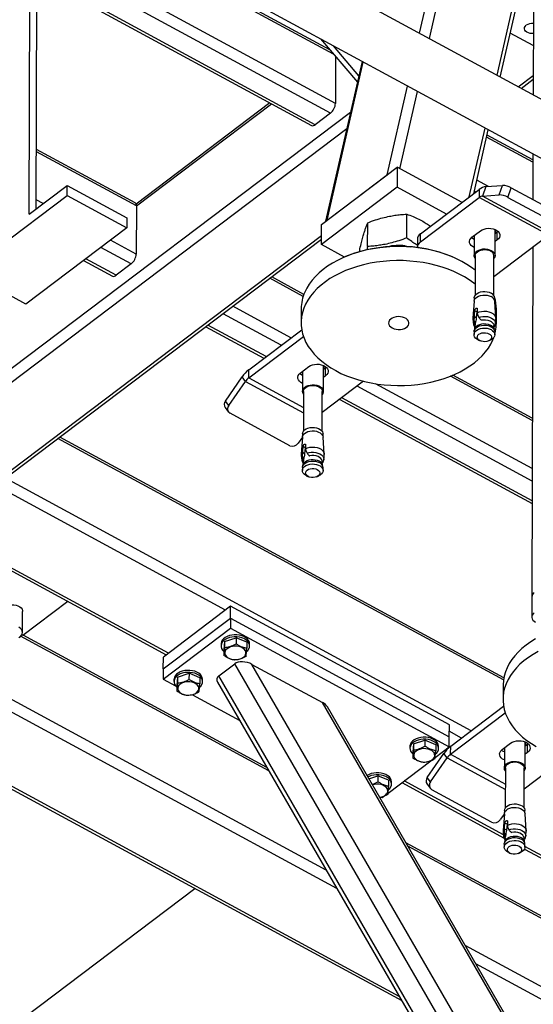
# Model space of a CAD drawing. Header units: millimetres. Extents: x 0 to 841, y 0 to 594.
# Tile 138 of 190: x 647 to 658, y 341 to 363. Entities that reach past the tile are written whole.
import ezdxf

# ---------------------------------------------------------------- set-up
doc = ezdxf.new("R2010")
doc.units = ezdxf.units.MM
doc.layers.add('TRAIT-FORT', color=4, linetype='Continuous', lineweight=25)

msp = doc.modelspace()

# ---------------------------------------------------------------- linework, layer by layer
at = {"layer": 'TRAIT-FORT', "color": 4, "linetype": 'Continuous', "lineweight": 25}
for p, q in [((647.005, 358.374), (647.048, 374.629)), ((647.158, 358.489), (647.2, 374.418)), ((653.682, 361.883), (647.71, 365.119)), ((653.601, 361.978), (647.75, 365.149)), ((655.571, 362.342), (656.102, 364.667)), ((655.788, 362.225), (656.319, 364.55)), ((653.726, 360.804), (647.174, 364.354)), ((675.355, 351.624), (651.892, 364.335)), ((653.615, 360.588), (647.173, 364.079)), ((657.272, 361.421), (657.803, 363.746)), ((653.283, 360.337), (647.172, 363.649)), ((647.172, 363.586), (653.202, 360.318)), ((657.343, 361.382), (657.874, 363.707)), ((651.348, 363.331), (674.81, 350.619)), ((658.069, 362.979), (658.063, 360.992)), ((658.066, 362.075), (657.563, 362.347)), ((653.395, 362.222), (654.206, 361.266)), ((654.239, 361.409), (653.68, 362.067)), ((653.729, 361.828), (653.726, 360.804)), ((654.311, 361.725), (653.51, 358.218)), ((653.545, 358.245), (654.336, 361.711)), ((657.737, 361.169), (658.065, 361.416)), ((654.863, 359.24), (655.307, 361.185)), ((657.802, 361.134), (658.064, 361.332)), ((655.136, 359.37), (655.524, 361.068)), ((652.287, 360.814), (649.349, 358.594)), ((649.355, 358.554), (652.322, 360.795)), ((644.701, 353.548), (654.058, 360.615)), ((653.615, 360.588), (653.283, 360.337)), ((641.144, 350.559), (653.974, 360.251)), ((656.663, 358.751), (657.008, 360.264)), ((656.759, 358.823), (657.079, 360.226)), ((658.06, 359.563), (657.052, 360.109)), ((658.06, 359.511), (657.042, 360.063)), ((649.355, 358.554), (647.161, 359.743)), ((649.326, 358.621), (647.162, 359.794)), ((658.06, 359.694), (658.057, 358.693)), ((653.418, 358.148), (655.077, 359.402)), ((653.545, 358.245), (654.863, 359.24)), ((655.077, 359.402), (655.076, 358.963)), ((656.503, 358.63), (655.077, 359.402)), ((647.005, 358.374), (647.835, 359.001)), ((647.834, 358.781), (647.835, 359.001)), ((647.835, 359.001), (649.145, 358.291)), ((657.085, 358.984), (656.827, 359.123)), ((657.029, 358.98), (657.393, 359.005)), ((657.319, 358.797), (657.393, 359.005)), ((645.622, 357.11), (647.834, 358.781)), ((647.834, 358.781), (649.144, 358.072)), ((655.076, 358.963), (653.417, 357.709)), ((656.163, 358.374), (655.076, 358.963)), ((655.591, 357.941), (656.881, 358.916)), ((656.806, 358.859), (656.771, 358.878)), ((656.881, 358.916), (656.881, 358.74)), ((657.029, 358.98), (656.954, 358.772)), ((656.954, 358.772), (657.319, 358.797)), ((657.508, 358.743), (657.582, 358.951)), ((657.582, 358.951), (658.891, 358.242)), ((647.312, 358.605), (647.159, 358.688)), ((655.59, 357.765), (656.881, 358.74)), ((658.409, 357.912), (656.881, 358.74)), ((658.482, 357.944), (656.954, 358.772)), ((657.508, 358.743), (658.817, 358.034)), ((649.355, 358.554), (649.353, 357.5)), ((655.289, 357.853), (655.29, 358.375)), ((649.145, 358.291), (649.144, 358.072)), ((653.417, 357.709), (653.418, 358.148)), ((654.432, 357.665), (654.433, 358.186)), ((649.144, 358.072), (646.931, 356.4)), ((655.59, 357.765), (655.591, 357.941)), ((656.722, 357.87), (656.906, 358.009)), ((658.409, 357.912), (657.203, 357.002)), ((657.227, 357.465), (657.228, 358.036)), ((657.228, 358.027), (657.232, 358.035)), ((657.278, 357.984), (657.228, 357.946)), ((657.277, 357.808), (657.278, 357.984)), ((657.292, 357.996), (657.278, 357.984)), ((642.628, 349.755), (653.417, 357.905)), ((642.732, 349.75), (653.417, 357.822)), ((649.353, 357.5), (648.79, 357.804)), ((653.925, 357.434), (653.417, 357.709)), ((655.523, 357.823), (655.523, 357.648)), ((656.771, 357.907), (656.77, 357.466)), ((657.277, 357.808), (657.228, 357.771)), ((649.242, 357.284), (648.578, 357.644)), ((654.262, 357.553), (654.262, 357.616)), ((654.432, 357.665), (654.413, 357.591)), ((658.055, 357.645), (658.035, 349.975)), ((648.197, 357.356), (648.828, 357.015)), ((648.91, 357.034), (648.246, 357.393)), ((649.242, 357.284), (648.91, 357.034)), ((653.945, 357.442), (653.929, 357.435)), ((656.308, 357.429), (656.292, 357.436)), ((656.793, 357.466), (656.79, 356.592)), ((657.202, 356.591), (657.204, 357.465)), ((646.931, 356.4), (645.622, 357.11)), ((653.016, 356.571), (652.285, 356.967)), ((653.031, 356.614), (652.325, 356.997)), ((656.769, 356.462), (656.742, 356.091)), ((656.772, 356.535), (656.771, 356.479)), ((657.212, 356.573), (657.202, 356.601)), ((657.22, 356.478), (657.22, 356.533)), ((657.247, 356.09), (657.223, 356.461)), ((652.536, 355.499), (651.259, 356.191)), ((652.748, 355.66), (651.471, 356.352)), ((652.972, 356.298), (652.972, 355.991)), ((656.774, 356.163), (656.782, 356.256)), ((656.831, 356.23), (656.782, 356.256)), ((656.831, 356.23), (656.817, 356.099)), ((656.836, 356.297), (656.836, 356.21)), ((656.836, 356.21), (656.84, 356.171)), ((657.257, 355.979), (657.258, 356.287)), ((656.769, 356.035), (656.775, 356.122)), ((656.775, 356.122), (656.774, 356.163)), ((656.817, 356.099), (656.775, 356.122)), ((656.84, 356.171), (656.869, 356.11)), ((656.911, 356.063), (656.93, 356.053)), ((656.925, 356.055), (656.928, 356.053)), ((656.93, 356.053), (656.927, 356.054)), ((650.878, 355.904), (652.155, 355.212)), ((652.204, 355.249), (650.927, 355.941)), ((651.823, 354.961), (652.984, 355.838)), ((656.767, 355.794), (656.767, 355.731)), ((656.781, 355.857), (656.77, 355.818)), ((656.787, 355.935), (656.779, 355.85)), ((656.789, 355.946), (656.782, 355.966)), ((656.782, 355.966), (656.791, 355.961)), ((656.789, 355.946), (656.787, 355.935)), ((656.791, 355.961), (656.789, 355.946)), ((657.21, 355.849), (657.202, 355.934)), ((657.204, 355.904), (657.207, 355.903)), ((657.218, 355.817), (657.208, 355.856)), ((657.221, 355.729), (657.221, 355.793)), ((651.822, 354.785), (653.022, 355.692)), ((656.867, 355.61), (656.907, 355.592)), ((657.08, 355.592), (657.12, 355.609)), ((657.179, 355.615), (657.201, 355.671)), ((651.822, 354.785), (651.823, 354.961)), ((652.954, 354.889), (653.138, 355.029)), ((653.003, 354.927), (653.002, 354.486)), ((653.459, 354.485), (653.46, 355.056)), ((653.46, 355.047), (653.463, 355.052)), ((653.509, 355.003), (653.46, 354.966)), ((653.524, 355.016), (653.509, 355.003)), ((653.509, 354.828), (653.509, 355.003)), ((651.309, 354.275), (651.675, 354.802)), ((651.383, 354.179), (651.748, 354.706)), ((651.748, 354.706), (651.675, 354.802)), ((651.748, 354.706), (653.023, 354.015)), ((651.822, 354.785), (653.024, 354.134)), ((654.343, 354.708), (653.435, 354.021)), ((653.509, 354.828), (653.46, 354.79)), ((658.045, 353.846), (656.247, 354.82)), ((658.045, 353.898), (656.301, 354.842)), ((653.025, 354.486), (653.022, 353.612)), ((653.434, 353.61), (653.436, 354.485)), ((658.041, 352.517), (654.199, 354.598)), ((658.042, 352.792), (654.603, 354.655)), ((651.383, 354.179), (651.309, 354.275)), ((653.818, 354.311), (658.04, 352.024)), ((658.04, 352.087), (653.867, 354.348)), ((651.305, 354.13), (651.378, 354.033)), ((652.721, 353.295), (651.412, 354.005)), ((657.412, 348.157), (647.635, 353.454)), ((657.42, 348.204), (647.675, 353.484)), ((653, 353.481), (652.91, 353.351)), ((653.001, 353.482), (652.974, 353.111)), ((653.004, 353.554), (653.003, 353.499)), ((653.452, 353.498), (653.452, 353.553)), ((653.479, 353.11), (653.455, 353.481)), ((653.006, 353.183), (653.014, 353.276)), ((653.006, 353.142), (653.006, 353.183)), ((653.063, 353.25), (653.014, 353.276)), ((653.063, 353.25), (653.049, 353.119)), ((653.068, 353.317), (653.068, 353.229)), ((653.068, 353.229), (653.072, 353.191)), ((653.072, 353.191), (653.101, 353.13)), ((653.001, 353.055), (653.006, 353.142)), ((653.049, 353.119), (653.006, 353.142)), ((653.019, 352.955), (653.011, 352.87)), ((653.014, 352.986), (653.023, 352.981)), ((653.021, 352.966), (653.014, 352.986)), ((653.019, 352.955), (653.021, 352.966)), ((653.023, 352.981), (653.021, 352.966)), ((653.143, 353.083), (653.162, 353.072)), ((653.157, 353.075), (653.16, 353.073)), ((653.162, 353.072), (653.159, 353.074)), ((653.442, 352.869), (653.434, 352.954)), ((652.999, 352.814), (652.999, 352.75)), ((653.013, 352.877), (653.002, 352.838)), ((653.436, 352.924), (653.439, 352.923)), ((653.45, 352.837), (653.44, 352.876)), ((653.453, 352.749), (653.453, 352.813)), ((656.707, 347.043), (646.482, 352.583)), ((653.099, 352.629), (653.139, 352.612)), ((653.312, 352.612), (653.352, 352.629)), ((651.313, 349.69), (646.336, 352.386)), ((650.059, 348.743), (645.083, 351.439)), ((645.001, 351.42), (650.01, 348.706)), ((658.035, 349.975), (658.033, 349.536)), ((653.523, 343.984), (642.794, 349.797)), ((647.853, 349.875), (646.867, 349.13)), ((651.423, 349.774), (649.948, 348.659)), ((651.422, 349.51), (651.423, 349.774)), ((656.225, 347.172), (651.423, 349.774)), ((646.857, 349.199), (646.858, 349.661)), ((649.947, 348.396), (651.422, 349.51)), ((651.422, 349.51), (651.422, 349.29)), ((651.422, 349.51), (656.224, 346.909)), ((649.947, 348.176), (651.422, 349.29)), ((651.422, 349.29), (656.224, 346.689)), ((652.263, 346.163), (646.814, 349.115)), ((646.867, 349.13), (646.84, 349.145)), ((652.219, 346.238), (646.873, 349.135)), ((651.293, 349), (651.543, 349.081)), ((651.543, 349.081), (651.543, 348.949)), ((651.778, 348.983), (651.543, 349.081)), ((651.214, 348.947), (651.214, 348.903)), ((651.293, 349), (651.278, 348.821)), ((651.293, 349), (651.293, 348.869)), ((651.778, 348.983), (651.778, 348.851)), ((651.842, 348.901), (651.842, 348.945)), ((649.947, 348.396), (649.948, 348.659)), ((651.249, 348.81), (651.278, 348.781)), ((651.278, 348.821), (651.278, 348.69)), ((651.164, 348.246), (651.514, 348.511)), ((661.523, 331.21), (651.514, 348.511)), ((661.671, 331.592), (651.891, 348.498)), ((651.891, 348.498), (653.439, 347.659)), ((653.755, 343.583), (644.985, 348.335)), ((649.947, 348.396), (649.947, 348.176)), ((650.26, 348.22), (650.245, 348.041)), ((650.26, 348.22), (650.511, 348.301)), ((650.26, 348.22), (650.26, 348.089)), ((650.511, 348.301), (650.51, 348.169)), ((650.745, 348.203), (650.511, 348.301)), ((650.745, 348.203), (650.745, 348.071)), ((661.173, 330.945), (651.164, 348.246)), ((649.947, 348.176), (650.216, 348.03)), ((650.181, 348.167), (650.181, 348.123)), ((650.216, 348.03), (650.245, 348.001)), ((650.245, 348.041), (650.245, 347.91)), ((650.81, 348.121), (650.81, 348.165)), ((651.138, 348.107), (661.054, 330.965)), ((657.403, 348.037), (657.403, 347.73)), ((650.586, 347.83), (651.623, 347.268)), ((661.676, 333.421), (653.439, 347.659)), ((661.647, 333.561), (653.547, 347.563)), ((656.254, 346.7), (657.415, 347.578)), ((656.253, 346.524), (657.453, 347.431)), ((643.944, 347.209), (655.179, 341.122)), ((655.125, 341.214), (643.993, 347.246)), ((656.224, 346.909), (656.225, 347.172)), ((656.495, 346.882), (656.224, 347.029)), ((656.224, 346.689), (656.224, 346.909)), ((655.361, 346.7), (655.36, 346.656)), ((655.44, 346.754), (655.425, 346.574)), ((655.44, 346.754), (655.69, 346.834)), ((655.44, 346.754), (655.44, 346.622)), ((655.69, 346.834), (655.69, 346.703)), ((655.925, 346.736), (655.69, 346.834)), ((655.913, 346.454), (656.224, 346.689)), ((655.925, 346.736), (655.925, 346.604)), ((655.989, 346.654), (655.989, 346.698)), ((656.253, 346.524), (656.254, 346.7)), ((657.385, 346.629), (657.569, 346.768)), ((657.89, 346.224), (657.892, 346.796)), ((657.891, 346.786), (657.895, 346.794)), ((657.941, 346.743), (657.891, 346.705)), ((657.94, 346.567), (657.941, 346.743)), ((657.955, 346.755), (657.941, 346.743)), ((655.395, 346.564), (655.425, 346.534)), ((655.425, 346.574), (655.424, 346.443)), ((655.74, 346.015), (656.106, 346.541)), ((656.179, 346.445), (656.106, 346.541)), ((656.253, 346.524), (657.455, 345.873)), ((657.434, 346.666), (657.433, 346.225)), ((657.94, 346.567), (657.891, 346.53)), ((654.88, 345.674), (655.815, 346.381)), ((655.814, 345.918), (656.179, 346.445)), ((656.179, 346.445), (657.455, 345.754)), ((658.774, 346.447), (657.866, 345.761)), ((654.457, 345.99), (654.657, 346.054)), ((654.657, 346.054), (654.657, 345.923)), ((654.892, 345.956), (654.657, 346.054)), ((657.456, 346.225), (657.453, 345.351)), ((657.865, 345.35), (657.867, 346.224)), ((654.892, 345.956), (654.892, 345.824)), ((654.957, 345.874), (654.957, 345.918)), ((655.184, 345.903), (657.427, 344.688)), ((657.412, 344.759), (655.232, 345.94)), ((655.736, 345.869), (655.809, 345.773)), ((655.814, 345.918), (655.74, 346.015)), ((654.748, 345.575), (654.783, 345.601)), ((657.152, 345.034), (655.843, 345.744)), ((654.733, 345.583), (654.748, 345.575)), ((657.432, 345.22), (657.342, 345.091)), ((657.432, 345.221), (657.405, 344.85)), ((657.435, 345.294), (657.435, 345.239)), ((657.883, 345.237), (657.883, 345.293)), ((657.91, 344.849), (657.886, 345.22)), ((657.437, 344.922), (657.446, 345.015)), ((657.494, 344.989), (657.446, 345.015)), ((657.494, 344.989), (657.48, 344.858)), ((657.499, 345.056), (657.499, 344.969)), ((657.499, 344.969), (657.503, 344.93)), ((657.432, 344.794), (657.438, 344.881)), ((657.438, 344.881), (657.437, 344.922)), ((657.48, 344.858), (657.438, 344.881)), ((657.503, 344.93), (657.532, 344.869)), ((657.574, 344.822), (657.593, 344.812)), ((657.588, 344.814), (657.591, 344.812)), ((657.593, 344.812), (657.59, 344.813)), ((658.925, 342.605), (655.27, 344.585)), ((657.43, 344.553), (657.43, 344.49)), ((657.444, 344.616), (657.433, 344.578)), ((657.45, 344.694), (657.442, 344.609)), ((657.445, 344.725), (657.455, 344.72)), ((657.452, 344.705), (657.445, 344.725)), ((657.45, 344.694), (657.452, 344.705)), ((657.455, 344.72), (657.452, 344.705)), ((657.873, 344.608), (657.865, 344.693)), ((657.868, 344.663), (657.87, 344.662)), ((657.881, 344.576), (657.871, 344.615)), ((657.884, 344.489), (657.884, 344.552)), ((658.914, 342.559), (655.313, 344.51)), ((657.53, 344.369), (657.57, 344.352)), ((657.743, 344.351), (657.783, 344.368)), ((657.874, 344.446), (660.421, 343.066)), ((660.47, 343.102), (657.884, 344.503)), ((640.88, 336.214), (650.636, 343.583)), ((658.911, 341.065), (656.574, 342.332)), ((659.192, 340.637), (656.806, 341.93))]:
    msp.add_line(p, q, dxfattribs=at)
at = {"layer": 'TRAIT-FORT', "color": 4, "linetype": 'Continuous', "lineweight": 25, "flags": 128}
for points in [[(658.067, 362.337), (658.041, 362.336), (657.999, 362.34), (657.959, 362.351), (657.924, 362.367), (657.897, 362.388), (657.879, 362.413), (657.872, 362.441), (657.875, 362.468), (657.889, 362.494), (657.912, 362.517)], [(656.906, 358.009), (656.943, 358.031), (656.986, 358.048), (657.034, 358.059), (657.084, 358.064), (657.135, 358.061), (657.183, 358.052), (657.228, 358.037), (657.267, 358.016), (657.298, 357.99), (657.32, 357.961), (657.332, 357.929), (657.334, 357.897), (657.325, 357.865), (657.306, 357.835), (657.277, 357.808)], [(656.77, 357.641), (656.732, 357.662), (656.701, 357.688), (656.679, 357.717), (656.667, 357.748), (656.665, 357.781), (656.674, 357.813), (656.693, 357.843), (656.722, 357.87)], [(656.771, 357.817), (656.732, 357.838), (656.707, 357.857)], [(656.792, 357.143), (656.711, 357.204), (656.609, 357.273), (656.5, 357.336), (656.383, 357.395), (656.261, 357.449), (656.134, 357.497), (656.001, 357.539), (655.864, 357.575), (655.724, 357.605), (655.581, 357.629), (655.435, 357.647), (655.288, 357.658), (655.141, 357.663), (654.993, 357.661), (654.845, 357.652), (654.699, 357.637), (654.555, 357.616), (654.414, 357.588), (654.276, 357.555), (654.142, 357.515), (654.013, 357.469), (653.888, 357.418), (653.77, 357.361), (653.658, 357.3), (653.553, 357.233), (653.456, 357.162), (653.366, 357.087), (653.285, 357.008), (653.212, 356.926), (653.149, 356.84), (653.095, 356.752), (653.05, 356.662)], [(655.254, 357.678), (655.337, 357.665), (655.377, 357.656)], [(656.792, 357.402), (656.782, 357.419), (656.771, 357.449), (656.771, 357.481), (656.782, 357.512), (656.802, 357.541), (656.832, 357.566), (656.87, 357.586), (656.913, 357.601), (656.961, 357.61), (657.01, 357.611), (657.059, 357.606), (657.105, 357.594), (657.146, 357.577)], [(656.793, 357.466), (656.793, 357.469), (656.799, 357.498), (656.816, 357.526), (656.841, 357.55), (656.875, 357.571), (656.914, 357.586), (656.958, 357.594), (657.004, 357.597), (657.05, 357.593), (657.093, 357.582), (657.131, 357.566)], [(657.146, 357.577), (657.18, 357.554), (657.206, 357.527), (657.221, 357.497), (657.227, 357.465), (657.222, 357.434), (657.206, 357.404), (657.204, 357.401)], [(656.791, 356.836), (656.759, 356.861), (656.66, 356.931), (656.554, 356.997), (656.441, 357.059), (656.322, 357.115), (656.197, 357.166), (656.067, 357.211), (655.932, 357.25), (655.794, 357.283), (655.652, 357.311), (655.508, 357.331), (655.361, 357.346), (655.214, 357.354), (655.066, 357.355), (654.918, 357.35), (654.771, 357.338), (654.626, 357.32), (654.484, 357.296), (654.344, 357.265), (654.208, 357.228), (654.076, 357.185), (653.949, 357.137), (653.828, 357.083), (653.713, 357.024), (653.604, 356.959), (653.503, 356.891), (653.409, 356.817), (653.324, 356.74), (653.247, 356.66), (653.179, 356.576), (653.12, 356.489), (653.071, 356.4), (653.031, 356.309), (653.001, 356.216), (652.982, 356.123), (652.972, 356.028), (652.973, 355.934), (652.984, 355.839), (653.005, 355.746), (653.037, 355.653), (653.078, 355.562), (653.128, 355.473), (653.189, 355.387), (653.258, 355.303), (653.336, 355.223), (653.423, 355.146), (653.518, 355.073), (653.621, 355.005), (653.73, 354.941), (653.846, 354.882), (653.968, 354.829), (654.096, 354.781), (654.229, 354.739), (654.365, 354.702), (654.506, 354.672), (654.649, 354.648), (654.794, 354.63), (654.941, 354.619), (655.089, 354.615), (655.237, 354.617), (655.384, 354.625), (655.53, 354.64), (655.674, 354.661), (655.816, 354.689), (655.954, 354.723), (656.088, 354.763), (656.217, 354.808), (656.341, 354.859), (656.459, 354.916), (656.571, 354.978), (656.676, 355.044), (656.774, 355.115), (656.863, 355.19), (656.945, 355.269), (657.017, 355.352), (657.081, 355.437), (657.135, 355.525), (657.179, 355.615), (657.179, 355.615)], [(656.772, 356.535), (656.773, 356.549), (656.783, 356.58), (656.803, 356.608), (656.833, 356.633), (656.87, 356.653), (656.912, 356.667), (656.959, 356.675), (657.007, 356.677), (657.055, 356.672), (657.1, 356.661), (657.141, 356.643)], [(656.769, 356.462), (656.77, 356.471), (656.78, 356.501), (656.801, 356.53), (656.83, 356.555), (656.868, 356.575), (656.911, 356.59), (656.958, 356.598), (657.007, 356.6), (657.056, 356.595), (657.102, 356.583), (657.142, 356.566)], [(656.836, 356.21), (656.881, 356.228), (656.931, 356.24), (656.984, 356.245), (657.038, 356.243), (657.089, 356.233), (657.136, 356.217), (657.177, 356.195), (657.21, 356.168), (657.233, 356.137), (657.245, 356.103), (657.247, 356.079)], [(654.971, 355.877), (655.011, 355.859), (655.056, 355.848), (655.103, 355.843), (655.151, 355.845), (655.197, 355.853), (655.24, 355.867), (655.276, 355.887), (655.305, 355.912), (655.325, 355.94), (655.335, 355.97), (655.335, 356), (655.325, 356.03), (655.304, 356.058), (655.275, 356.083), (655.239, 356.103), (655.196, 356.117), (655.15, 356.125), (655.102, 356.127), (655.054, 356.122), (655.01, 356.11), (654.97, 356.093), (654.937, 356.071), (654.912, 356.045), (654.897, 356.015), (654.892, 355.985), (654.897, 355.954), (654.913, 355.925), (654.938, 355.899), (654.971, 355.877)], [(656.781, 355.857), (656.782, 355.863), (656.797, 355.891), (656.821, 355.917), (656.853, 355.939), (656.892, 355.956), (656.936, 355.967), (656.982, 355.972), (657.029, 355.97), (657.074, 355.962), (657.115, 355.948), (657.151, 355.928), (657.179, 355.905), (657.199, 355.877), (657.208, 355.856)], [(656.869, 356.11), (656.914, 356.124), (656.963, 356.131), (657.013, 356.132), (657.063, 356.126), (657.109, 356.114), (657.151, 356.095), (657.186, 356.072), (657.213, 356.045), (657.23, 356.015), (657.237, 355.983), (657.235, 355.956)], [(656.93, 356.053), (656.976, 356.059), (657.022, 356.058), (657.068, 356.05), (657.11, 356.037), (657.145, 356.017), (657.174, 355.993), (657.193, 355.966), (657.201, 355.936), (657.202, 355.934)], [(656.767, 355.794), (656.772, 355.824), (656.788, 355.854), (656.813, 355.881), (656.846, 355.904), (656.887, 355.922), (656.933, 355.933), (656.981, 355.938), (657.03, 355.937), (657.077, 355.928), (657.121, 355.914), (657.158, 355.893), (657.188, 355.868), (657.209, 355.84), (657.22, 355.809), (657.221, 355.793)], [(656.867, 355.61), (656.867, 355.61), (656.829, 355.63), (656.799, 355.655), (656.779, 355.684), (656.768, 355.714), (656.768, 355.746), (656.778, 355.776), (656.799, 355.805), (656.828, 355.83), (656.866, 355.85), (656.909, 355.865), (656.956, 355.873), (657.005, 355.875), (657.054, 355.87), (657.1, 355.858), (657.14, 355.841), (657.14, 355.841)], [(656.893, 355.599), (656.866, 355.618), (656.847, 355.642), (656.838, 355.667), (656.84, 355.693), (656.853, 355.718), (656.875, 355.74), (656.905, 355.757), (656.941, 355.769), (656.981, 355.774), (657.021, 355.773), (657.06, 355.765), (657.094, 355.751), (657.122, 355.732), (657.14, 355.709), (657.149, 355.683), (657.147, 355.657), (657.135, 355.632), (657.113, 355.611), (657.083, 355.593), (657.046, 355.581), (657.007, 355.576), (656.966, 355.577), (656.927, 355.585), (656.893, 355.599)], [(657.14, 355.841), (657.174, 355.818), (657.2, 355.791), (657.216, 355.761), (657.221, 355.73), (657.216, 355.699), (657.2, 355.669), (657.175, 355.642), (657.141, 355.619), (657.12, 355.609)], [(653.002, 354.661), (652.964, 354.682), (652.933, 354.707), (652.911, 354.737), (652.899, 354.768), (652.897, 354.801), (652.906, 354.833), (652.925, 354.863), (652.954, 354.889)], [(653.138, 355.029), (653.175, 355.051), (653.218, 355.068), (653.266, 355.079), (653.316, 355.083), (653.366, 355.081), (653.415, 355.072), (653.46, 355.057), (653.499, 355.035), (653.53, 355.01), (653.552, 354.981), (653.564, 354.949), (653.566, 354.917), (653.557, 354.885), (653.538, 354.855), (653.509, 354.828)], [(653.003, 354.837), (652.964, 354.857), (652.939, 354.877)], [(653.024, 354.422), (653.023, 354.424), (653.007, 354.454), (653.002, 354.485), (653.007, 354.517), (653.023, 354.547), (653.048, 354.574), (653.082, 354.597), (653.123, 354.614), (653.169, 354.626), (653.217, 354.631), (653.267, 354.629), (653.314, 354.621), (653.358, 354.606), (653.396, 354.586), (653.426, 354.561), (653.447, 354.532), (653.458, 354.501), (653.458, 354.469), (653.447, 354.439), (653.436, 354.421)], [(653.025, 354.486), (653.025, 354.489), (653.031, 354.518), (653.048, 354.546), (653.073, 354.57), (653.107, 354.591), (653.146, 354.605), (653.19, 354.614), (653.236, 354.617), (653.282, 354.612), (653.325, 354.602), (653.363, 354.585), (653.395, 354.564), (653.418, 354.539), (653.432, 354.511), (653.436, 354.485)], [(653.001, 353.482), (653.005, 353.506), (653.021, 353.536), (653.046, 353.563), (653.08, 353.586), (653.121, 353.603), (653.166, 353.615), (653.215, 353.62), (653.264, 353.618), (653.311, 353.61), (653.355, 353.595), (653.392, 353.575), (653.422, 353.55), (653.443, 353.521), (653.454, 353.491), (653.455, 353.481)], [(653.004, 353.554), (653.009, 353.585), (653.024, 353.614), (653.049, 353.641), (653.082, 353.663), (653.122, 353.681), (653.167, 353.692), (653.215, 353.697), (653.264, 353.695), (653.31, 353.687), (653.353, 353.673), (653.39, 353.653), (653.42, 353.628), (653.44, 353.6), (653.451, 353.569), (653.452, 353.553)], [(653.068, 353.229), (653.113, 353.248), (653.163, 353.26), (653.216, 353.265), (653.27, 353.263), (653.321, 353.253), (653.368, 353.237), (653.409, 353.215), (653.442, 353.188), (653.465, 353.157), (653.477, 353.123), (653.479, 353.099)], [(652.999, 352.814), (653, 352.829), (653.011, 352.86), (653.031, 352.888), (653.061, 352.913), (653.098, 352.933), (653.141, 352.948), (653.189, 352.957), (653.238, 352.958), (653.286, 352.953), (653.332, 352.942), (653.373, 352.924)], [(653.013, 352.877), (653.021, 352.897), (653.04, 352.925), (653.068, 352.948), (653.104, 352.968), (653.145, 352.982), (653.19, 352.99), (653.237, 352.991), (653.283, 352.987), (653.327, 352.976), (653.366, 352.959)], [(653.101, 353.13), (653.146, 353.144), (653.195, 353.151), (653.245, 353.152), (653.295, 353.146), (653.341, 353.134), (653.383, 353.115), (653.418, 353.092), (653.445, 353.065), (653.462, 353.034), (653.469, 353.003), (653.467, 352.976)], [(653.434, 352.954), (653.433, 352.956), (653.425, 352.985), (653.406, 353.013), (653.377, 353.037), (653.342, 353.056), (653.3, 353.07), (653.254, 353.078), (653.208, 353.078), (653.162, 353.072)], [(653.099, 352.629), (653.079, 352.639), (653.045, 352.662), (653.02, 352.689), (653.004, 352.719), (652.999, 352.75), (653.004, 352.781), (653.019, 352.811), (653.045, 352.838), (653.078, 352.861), (653.119, 352.878), (653.164, 352.89), (653.213, 352.895), (653.262, 352.893), (653.309, 352.885), (653.353, 352.87), (653.39, 352.85), (653.42, 352.825), (653.441, 352.796), (653.452, 352.766), (653.452, 352.734), (653.441, 352.704), (653.421, 352.675), (653.391, 352.65), (653.354, 352.63), (653.352, 352.629)], [(653.326, 352.771), (653.353, 352.752), (653.372, 352.729), (653.381, 352.703), (653.379, 352.677), (653.367, 352.652), (653.345, 352.631), (653.315, 352.613), (653.278, 352.601), (653.239, 352.596), (653.198, 352.597), (653.159, 352.605), (653.125, 352.619), (653.098, 352.638), (653.079, 352.661), (653.07, 352.687), (653.072, 352.713), (653.085, 352.738), (653.107, 352.759), (653.137, 352.777), (653.173, 352.789), (653.213, 352.794), (653.253, 352.793), (653.292, 352.785), (653.326, 352.771)], [(646.401, 349.662), (646.406, 349.693), (646.422, 349.723), (646.447, 349.75), (646.481, 349.773), (646.522, 349.79), (646.568, 349.802), (646.617, 349.807), (646.666, 349.805), (646.714, 349.797), (646.757, 349.782), (646.795, 349.762), (646.825, 349.737), (646.846, 349.708), (646.857, 349.677), (646.858, 349.661)], [(658.087, 349.63), (658.062, 349.606), (658.044, 349.58), (658.035, 349.552), (658.034, 349.523), (658.042, 349.495), (658.059, 349.468), (658.083, 349.444), (658.114, 349.423)], [(646.777, 349.089), (646.811, 349.111), (646.836, 349.139), (646.852, 349.168), (646.857, 349.2), (646.851, 349.231), (646.836, 349.261), (646.81, 349.288), (646.776, 349.311)], [(651.842, 348.945), (651.842, 348.951), (651.836, 348.987), (651.819, 349.021), (651.793, 349.053), (651.759, 349.082), (651.717, 349.106), (651.669, 349.125), (651.617, 349.139), (651.562, 349.146), (651.505, 349.146), (651.45, 349.141), (651.397, 349.129), (651.348, 349.111), (651.305, 349.088), (651.269, 349.06), (651.241, 349.029), (651.223, 348.994), (651.214, 348.959), (651.214, 348.947)], [(651.776, 348.779), (651.802, 348.803), (651.825, 348.836), (651.839, 348.871), (651.842, 348.907), (651.836, 348.943), (651.819, 348.977), (651.793, 349.009), (651.759, 349.038), (651.717, 349.062), (651.669, 349.081), (651.617, 349.095), (651.562, 349.102), (651.505, 349.102), (651.45, 349.097), (651.397, 349.085), (651.348, 349.067), (651.305, 349.044), (651.269, 349.016), (651.241, 348.985), (651.223, 348.951), (651.214, 348.915), (651.216, 348.879), (651.227, 348.844), (651.249, 348.81), (651.249, 348.81)], [(651.402, 348.625), (651.444, 348.611), (651.491, 348.603), (651.539, 348.601), (651.587, 348.606), (651.632, 348.616), (651.672, 348.633), (651.707, 348.655), (651.733, 348.681), (651.75, 348.709), (651.758, 348.74), (651.755, 348.771), (651.743, 348.8), (651.721, 348.828), (651.691, 348.852), (651.654, 348.872), (651.611, 348.886), (651.564, 348.894), (651.516, 348.896), (651.468, 348.891), (651.423, 348.88), (651.383, 348.863), (651.348, 348.842), (651.322, 348.816), (651.305, 348.787), (651.297, 348.757), (651.3, 348.726), (651.312, 348.696), (651.334, 348.668), (651.364, 348.644), (651.402, 348.625)], [(658.117, 349.055), (658.01, 348.989), (657.911, 348.919), (657.819, 348.845), (657.736, 348.767), (657.661, 348.686), (657.595, 348.601), (657.539, 348.514), (657.492, 348.424), (657.455, 348.333), (657.428, 348.24), (657.41, 348.146), (657.404, 348.051), (657.403, 348.037)], [(658.172, 348.778), (658.062, 348.715), (657.959, 348.647), (657.863, 348.575), (657.775, 348.499), (657.696, 348.419), (657.626, 348.336), (657.565, 348.25), (657.513, 348.162), (657.471, 348.071), (657.439, 347.979), (657.417, 347.885), (657.405, 347.791), (657.403, 347.696), (657.412, 347.602), (657.43, 347.508), (657.459, 347.415), (657.498, 347.324), (657.546, 347.234), (657.604, 347.147), (657.671, 347.063), (657.747, 346.982), (657.832, 346.904), (657.925, 346.83), (658.025, 346.761), (658.133, 346.696)], [(650.81, 348.165), (650.81, 348.171), (650.803, 348.207), (650.787, 348.241), (650.761, 348.273), (650.726, 348.302), (650.685, 348.326), (650.637, 348.345), (650.584, 348.359), (650.529, 348.366), (650.473, 348.366), (650.417, 348.361), (650.364, 348.349), (650.315, 348.331), (650.272, 348.308), (650.236, 348.28), (650.209, 348.249), (650.19, 348.214), (650.182, 348.179), (650.181, 348.167)], [(650.744, 347.999), (650.77, 348.023), (650.793, 348.056), (650.806, 348.091), (650.81, 348.127), (650.803, 348.163), (650.786, 348.197), (650.761, 348.229), (650.726, 348.258), (650.685, 348.282), (650.637, 348.301), (650.584, 348.315), (650.529, 348.322), (650.473, 348.322), (650.417, 348.317), (650.364, 348.305), (650.315, 348.287), (650.272, 348.264), (650.236, 348.236), (650.209, 348.205), (650.19, 348.171), (650.182, 348.135), (650.183, 348.099), (650.195, 348.064), (650.216, 348.03), (650.216, 348.03)], [(650.369, 347.845), (650.412, 347.831), (650.459, 347.823), (650.507, 347.821), (650.554, 347.826), (650.599, 347.836), (650.64, 347.853), (650.674, 347.875), (650.7, 347.901), (650.718, 347.929), (650.725, 347.96), (650.723, 347.991), (650.711, 348.02), (650.689, 348.048), (650.658, 348.072), (650.621, 348.092), (650.578, 348.106), (650.531, 348.114), (650.483, 348.116), (650.436, 348.111), (650.391, 348.1), (650.35, 348.083), (650.316, 348.062), (650.29, 348.036), (650.272, 348.007), (650.265, 347.977), (650.267, 347.946), (650.279, 347.916), (650.301, 347.888), (650.332, 347.864), (650.369, 347.845)], [(655.989, 346.698), (655.989, 346.704), (655.982, 346.74), (655.966, 346.774), (655.94, 346.807), (655.906, 346.835), (655.864, 346.859), (655.816, 346.878), (655.764, 346.892), (655.709, 346.899), (655.652, 346.9), (655.597, 346.894), (655.543, 346.882), (655.495, 346.864), (655.452, 346.841), (655.416, 346.813), (655.388, 346.782), (655.37, 346.748), (655.361, 346.712), (655.361, 346.7)], [(655.923, 346.532), (655.949, 346.556), (655.972, 346.589), (655.985, 346.624), (655.989, 346.66), (655.982, 346.696), (655.966, 346.731), (655.94, 346.763), (655.906, 346.791), (655.864, 346.815), (655.816, 346.835), (655.764, 346.848), (655.708, 346.855), (655.652, 346.856), (655.596, 346.85), (655.543, 346.838), (655.495, 346.82), (655.451, 346.797), (655.416, 346.769), (655.388, 346.738), (655.37, 346.704), (655.361, 346.668), (655.363, 346.632), (655.374, 346.597), (655.395, 346.564), (655.395, 346.564)], [(657.569, 346.768), (657.606, 346.79), (657.649, 346.807), (657.697, 346.818), (657.747, 346.823), (657.798, 346.82), (657.846, 346.811), (657.891, 346.796), (657.93, 346.775), (657.961, 346.749), (657.983, 346.72), (657.995, 346.688), (657.997, 346.656), (657.988, 346.624), (657.969, 346.594), (657.94, 346.567)], [(655.548, 346.378), (655.591, 346.364), (655.638, 346.356), (655.686, 346.354), (655.734, 346.359), (655.779, 346.37), (655.819, 346.386), (655.853, 346.408), (655.88, 346.434), (655.897, 346.463), (655.905, 346.493), (655.902, 346.524), (655.89, 346.554), (655.868, 346.581), (655.838, 346.605), (655.8, 346.625), (655.757, 346.639), (655.711, 346.647), (655.663, 346.649), (655.615, 346.644), (655.57, 346.633), (655.529, 346.616), (655.495, 346.595), (655.469, 346.569), (655.452, 346.54), (655.444, 346.51), (655.446, 346.479), (655.459, 346.449), (655.481, 346.422), (655.511, 346.398), (655.548, 346.378)], [(657.433, 346.4), (657.395, 346.421), (657.364, 346.447), (657.342, 346.476), (657.33, 346.507), (657.328, 346.54), (657.337, 346.572), (657.356, 346.602), (657.385, 346.629)], [(657.434, 346.576), (657.395, 346.597), (657.37, 346.617)], [(657.456, 346.161), (657.454, 346.163), (657.438, 346.193), (657.433, 346.224), (657.438, 346.256), (657.454, 346.286), (657.479, 346.313), (657.513, 346.336), (657.554, 346.354), (657.6, 346.365), (657.648, 346.37), (657.698, 346.369), (657.745, 346.36), (657.789, 346.345), (657.827, 346.325), (657.857, 346.3), (657.878, 346.271), (657.889, 346.24), (657.889, 346.209), (657.878, 346.178), (657.867, 346.16)], [(657.456, 346.225), (657.456, 346.228), (657.462, 346.258), (657.479, 346.285), (657.504, 346.31), (657.538, 346.33), (657.577, 346.345), (657.621, 346.354), (657.667, 346.356), (657.713, 346.352), (657.756, 346.341), (657.794, 346.325), (657.826, 346.303), (657.849, 346.278), (657.863, 346.25), (657.867, 346.224)], [(654.957, 345.918), (654.957, 345.924), (654.95, 345.96), (654.933, 345.994), (654.908, 346.027), (654.873, 346.055), (654.831, 346.079), (654.784, 346.098), (654.731, 346.112), (654.676, 346.119), (654.62, 346.12), (654.564, 346.114), (654.511, 346.102), (654.462, 346.084), (654.419, 346.061), (654.417, 346.06)], [(654.891, 345.752), (654.916, 345.776), (654.939, 345.809), (654.953, 345.844), (654.956, 345.88), (654.95, 345.916), (654.933, 345.951), (654.908, 345.983), (654.873, 346.011), (654.831, 346.035), (654.784, 346.055), (654.731, 346.068), (654.676, 346.075), (654.62, 346.076), (654.564, 346.07), (654.511, 346.058), (654.462, 346.04), (654.436, 346.027)], [(654.696, 345.578), (654.701, 345.579), (654.746, 345.59), (654.787, 345.606), (654.821, 345.628), (654.847, 345.654), (654.865, 345.683), (654.872, 345.713), (654.87, 345.744), (654.857, 345.774), (654.836, 345.801), (654.805, 345.825), (654.768, 345.845), (654.725, 345.859), (654.678, 345.867), (654.63, 345.869), (654.583, 345.864), (654.537, 345.853), (654.536, 345.853)], [(657.435, 345.294), (657.44, 345.324), (657.455, 345.353), (657.48, 345.38), (657.513, 345.402), (657.553, 345.42), (657.598, 345.431), (657.646, 345.436), (657.695, 345.435), (657.741, 345.426), (657.784, 345.412), (657.821, 345.392), (657.851, 345.367), (657.871, 345.339), (657.882, 345.309), (657.883, 345.293)], [(657.432, 345.221), (657.437, 345.245), (657.452, 345.275), (657.477, 345.302), (657.511, 345.325), (657.552, 345.343), (657.597, 345.354), (657.646, 345.359), (657.695, 345.358), (657.742, 345.349), (657.786, 345.334), (657.823, 345.314), (657.853, 345.289), (657.874, 345.261), (657.885, 345.23), (657.886, 345.22)], [(657.499, 344.969), (657.544, 344.987), (657.594, 344.999), (657.647, 345.004), (657.701, 345.002), (657.752, 344.992), (657.8, 344.976), (657.84, 344.954), (657.873, 344.927), (657.896, 344.896), (657.909, 344.863), (657.91, 344.838)], [(657.532, 344.869), (657.577, 344.883), (657.626, 344.89), (657.676, 344.891), (657.726, 344.885), (657.773, 344.873), (657.814, 344.855), (657.849, 344.831), (657.876, 344.804), (657.893, 344.774), (657.9, 344.742), (657.898, 344.716)], [(657.865, 344.693), (657.864, 344.695), (657.856, 344.725), (657.837, 344.752), (657.809, 344.776), (657.773, 344.796), (657.731, 344.809), (657.686, 344.817), (657.639, 344.818), (657.593, 344.812)], [(657.43, 344.553), (657.431, 344.568), (657.442, 344.599), (657.462, 344.627), (657.492, 344.652), (657.529, 344.673), (657.572, 344.687), (657.62, 344.696), (657.669, 344.697), (657.717, 344.692), (657.763, 344.681), (657.804, 344.663)], [(657.53, 344.369), (657.51, 344.378), (657.476, 344.401), (657.451, 344.428), (657.435, 344.458), (657.43, 344.489), (657.435, 344.52), (657.45, 344.55), (657.476, 344.577), (657.509, 344.6), (657.55, 344.617), (657.596, 344.629), (657.644, 344.634), (657.693, 344.633), (657.74, 344.624), (657.784, 344.609), (657.821, 344.589), (657.851, 344.564), (657.872, 344.536), (657.883, 344.505), (657.883, 344.473), (657.872, 344.443), (657.852, 344.414), (657.822, 344.389), (657.785, 344.369), (657.783, 344.368)], [(657.444, 344.616), (657.452, 344.637), (657.471, 344.664), (657.5, 344.688), (657.535, 344.707), (657.576, 344.721), (657.622, 344.729), (657.668, 344.731), (657.715, 344.726), (657.758, 344.715), (657.797, 344.698)], [(657.757, 344.51), (657.785, 344.491), (657.803, 344.468), (657.812, 344.442), (657.81, 344.416), (657.798, 344.392), (657.776, 344.37), (657.746, 344.352), (657.71, 344.34), (657.67, 344.335), (657.629, 344.336), (657.59, 344.344), (657.556, 344.358), (657.529, 344.378), (657.51, 344.401), (657.502, 344.426), (657.503, 344.452), (657.516, 344.477), (657.538, 344.499), (657.568, 344.516), (657.604, 344.528), (657.644, 344.533), (657.684, 344.532), (657.723, 344.524), (657.757, 344.51)]]:
    msp.add_lwpolyline(points, dxfattribs=at)
at = {"layer": 'TRAIT-FORT', "color": 4, "linetype": 'Continuous', "lineweight": 25}
for centre, radius, start, end in [((658.041, 362.322), 0.234, 83.5621, 123.5302), ((653.425, 360.822), 0.301, 309.0289, 356.4481), ((653.229, 360.388), 0.0745, 249.0032, 317.2109), ((657.375, 358.584), 0.422, 60.6517, 87.5828), ((657.066, 358.694), 0.288, 97.4002, 129.7696), ((657.301, 358.376), 0.422, 60.6517, 87.5828), ((649.285, 358.563), 0.0712, 352.4354, 54.228), ((656.973, 358.629), 0.144, 97.4002, 129.7696), ((655.672, 357.816), 0.149, 123.1684, 177.1102), ((657.139, 358.014), 0.104, 329.4823, 9.0528), ((655.671, 357.641), 0.148, 122.9896, 180.2919), ((649.052, 357.518), 0.301, 309.0289, 356.4481), ((655.111, 354.563), 3.106, 67.6507, 112.0484), ((655.116, 356.584), 1.103, 82.8363, 103.401), ((657.084, 357.454), 0.121, 4.869, 66.9103), ((648.855, 357.084), 0.0745, 249.0032, 317.2109), ((653.889, 356.292), 0.916, 156.1707, 179.6206), ((657.094, 356.526), 0.127, 3.543, 68.2363), ((657.088, 356.441), 0.136, 8.3913, 66.4659), ((656.358, 356.287), 0.9, 359.9615, 17.0428), ((656.859, 356.082), 0.117, 136.5575, 180.8705), ((656.856, 355.978), 0.104, 146.7951, 190.9104), ((656.368, 355.982), 0.889, 343.5906, 4.7408), ((652.253, 354.412), 0.698, 128.1054, 145.9672), ((653.371, 355.034), 0.104, 329.4823, 9.0519), ((652.037, 354.51), 0.349, 128.1054, 145.9672), ((651.407, 354.199), 0.124, 142.2218, 214.168), ((651.473, 354.104), 0.117, 140.35, 238.629), ((652.783, 353.433), 0.151, 245.8155, 327.2317), ((653.091, 353.102), 0.117, 136.5575, 180.8705), ((653.088, 352.998), 0.104, 146.7951, 190.9104), ((653.31, 352.834), 0.136, 17.7669, 65.6724), ((653.325, 352.805), 0.128, 3.543, 68.2363), ((658.154, 349.969), 0.119, 123.1684, 177.1102), ((656.684, 346.151), 0.698, 128.1054, 145.9672), ((657.802, 346.773), 0.104, 329.4823, 9.0513), ((656.468, 346.25), 0.349, 128.1054, 145.9672), ((655.838, 345.939), 0.124, 142.2218, 214.168), ((655.904, 345.844), 0.117, 140.35, 238.629), ((657.214, 345.172), 0.151, 245.8155, 327.2317), ((657.522, 344.841), 0.117, 136.5575, 180.8705), ((657.519, 344.737), 0.104, 146.7951, 190.9104), ((657.741, 344.574), 0.136, 17.7669, 65.6724), ((657.756, 344.544), 0.128, 3.543, 68.2363)]:
    msp.add_arc(centre, radius, start, end, dxfattribs=at)
for centre, start_param, end_param in [((651.744, 348.387), 1.136934, 2.707731), ((651.393, 348.122), 2.707731, 3.639565), ((653.292, 347.548), 0.497972, 1.136934)]:
    msp.add_ellipse(centre, major_axis=(0.27, -0.066), ratio=0.567683, start_param=start_param, end_param=end_param, dxfattribs=at)
for points, knots in [([(654.433, 358.186), (654.49, 358.207), (654.599, 358.247), (654.758, 358.294), (654.9, 358.327), (655.031, 358.35), (655.158, 358.366), (655.245, 358.371), (655.29, 358.375)], [0, 0, 0, 0, 0.202068, 0.3827, 0.555315, 0.692992, 0.838894, 1, 1, 1, 1]), ([(655.29, 358.375), (655.336, 358.358), (655.423, 358.326), (655.551, 358.267), (655.664, 358.206), (655.751, 358.153), (655.798, 358.121), (655.814, 358.11)], [0, 0, 0, 0, 0.265095, 0.502067, 0.728522, 0.909142, 1, 1, 1, 1]), ([(654.262, 357.616), (654.273, 357.663), (654.295, 357.751), (654.327, 357.869), (654.355, 357.965), (654.381, 358.046), (654.407, 358.118), (654.424, 358.163), (654.433, 358.186)], [0, 0, 0, 0, 0.202068, 0.3827, 0.555315, 0.692992, 0.838894, 1, 1, 1, 1]), ([(655.289, 357.853), (655.232, 357.832), (655.123, 357.792), (654.964, 357.745), (654.823, 357.712), (654.691, 357.689), (654.564, 357.674), (654.477, 357.668), (654.432, 357.665)], [0, 0, 0, 0, 0.202068, 0.3827, 0.555315, 0.692992, 0.838894, 1, 1, 1, 1]), ([(655.523, 357.69), (655.515, 357.695), (655.473, 357.721), (655.395, 357.775), (655.326, 357.826), (655.289, 357.853)], [0, 0, 0, 0, 0.101788, 0.528654, 1, 1, 1, 1]), ([(656.782, 356.256), (656.783, 356.26), (656.784, 356.268), (656.789, 356.281), (656.796, 356.294), (656.803, 356.302), (656.81, 356.308), (656.818, 356.312), (656.826, 356.313), (656.833, 356.309), (656.836, 356.303), (656.836, 356.298), (656.836, 356.297)], [0, 0, 0, 0, 0.112459, 0.224891, 0.338077, 0.451935, 0.500009, 0.61321, 0.72639, 0.840088, 0.953755, 1, 1, 1, 1]), ([(656.836, 356.249), (656.836, 356.249), (656.834, 356.244), (656.832, 356.237), (656.831, 356.231), (656.831, 356.23)], [0, 0, 0, 0, 0.109116, 0.739645, 1, 1, 1, 1]), ([(656.743, 356.08), (656.743, 356.063), (656.744, 356.024), (656.75, 355.985), (656.754, 355.963)], [0, 0, 0, 0, 0.4258, 1, 1, 1, 1]), ([(656.769, 356.035), (656.77, 356.021), (656.771, 355.997), (656.779, 355.975), (656.782, 355.966)], [0, 0, 0, 0, 0.5931439, 1, 1, 1, 1]), ([(656.817, 356.099), (656.813, 356.077), (656.804, 356.033), (656.796, 355.985), (656.791, 355.961)], [0, 0, 0, 0, 0.496599, 1, 1, 1, 1]), ([(656.869, 356.11), (656.875, 356.101), (656.887, 356.085), (656.904, 356.069), (656.911, 356.063)], [0, 0, 0, 0, 0.593144, 1, 1, 1, 1]), ([(657.235, 355.961), (657.238, 355.979), (657.244, 356.017), (657.246, 356.057), (657.246, 356.079)], [0, 0, 0, 0, 0.451823, 1, 1, 1, 1]), ([(656.754, 355.958), (656.754, 355.956), (656.756, 355.941), (656.765, 355.918), (656.778, 355.899), (656.783, 355.892)], [0, 0, 0, 0, 0.073602, 0.641263, 1, 1, 1, 1]), ([(657.217, 355.911), (657.217, 355.909), (657.216, 355.904), (657.21, 355.903), (657.207, 355.903)], [0, 0, 0, 0, 0.340108, 1, 1, 1, 1]), ([(657.218, 355.911), (657.219, 355.913), (657.227, 355.926), (657.233, 355.941), (657.234, 355.955), (657.235, 355.956)], [0, 0, 0, 0, 0.171788, 0.920779, 1, 1, 1, 1]), ([(653.014, 353.276), (653.015, 353.28), (653.016, 353.288), (653.021, 353.301), (653.028, 353.313), (653.035, 353.322), (653.042, 353.328), (653.05, 353.332), (653.058, 353.332), (653.065, 353.329), (653.068, 353.323), (653.068, 353.318), (653.068, 353.317)], [0, 0, 0, 0, 0.112459, 0.224891, 0.338077, 0.451935, 0.500009, 0.61321, 0.72639, 0.840088, 0.953755, 1, 1, 1, 1]), ([(653.068, 353.269), (653.068, 353.269), (653.066, 353.263), (653.064, 353.256), (653.063, 353.251), (653.063, 353.25)], [0, 0, 0, 0, 0.109116, 0.739645, 1, 1, 1, 1]), ([(652.975, 353.1), (652.975, 353.083), (652.976, 353.044), (652.982, 353.005), (652.986, 352.983)], [0, 0, 0, 0, 0.425804, 1, 1, 1, 1]), ([(652.986, 352.978), (652.986, 352.976), (652.988, 352.961), (652.997, 352.938), (653.01, 352.919), (653.015, 352.912)], [0, 0, 0, 0, 0.073602, 0.641263, 1, 1, 1, 1]), ([(653.001, 353.055), (653.002, 353.041), (653.003, 353.017), (653.011, 352.995), (653.014, 352.986)], [0, 0, 0, 0, 0.5931439, 1, 1, 1, 1]), ([(653.049, 353.119), (653.045, 353.097), (653.036, 353.052), (653.028, 353.005), (653.023, 352.981)], [0, 0, 0, 0, 0.496599, 1, 1, 1, 1]), ([(653.101, 353.13), (653.107, 353.121), (653.119, 353.105), (653.136, 353.089), (653.143, 353.083)], [0, 0, 0, 0, 0.593144, 1, 1, 1, 1]), ([(653.45, 352.931), (653.451, 352.933), (653.459, 352.946), (653.465, 352.961), (653.466, 352.975), (653.467, 352.976)], [0, 0, 0, 0, 0.171788, 0.920779, 1, 1, 1, 1]), ([(653.467, 352.981), (653.47, 352.999), (653.476, 353.037), (653.478, 353.077), (653.478, 353.099)], [0, 0, 0, 0, 0.451823, 1, 1, 1, 1]), ([(653.449, 352.931), (653.449, 352.929), (653.447, 352.924), (653.442, 352.923), (653.439, 352.923)], [0, 0, 0, 0, 0.340108, 1, 1, 1, 1]), ([(651.293, 348.869), (651.291, 348.848), (651.289, 348.807), (651.285, 348.757), (651.281, 348.718), (651.279, 348.699), (651.278, 348.69)], [0, 0, 0, 0, 0.264605, 0.534948, 0.765343, 1, 1, 1, 1]), ([(651.293, 348.869), (651.314, 348.871), (651.358, 348.875), (651.423, 348.893), (651.485, 348.918), (651.523, 348.939), (651.543, 348.949)], [0, 0, 0, 0, 0.2646049, 0.5349477, 0.7653431, 1, 1, 1, 1]), ([(651.778, 348.851), (651.748, 348.857), (651.698, 348.866), (651.627, 348.898), (651.578, 348.925), (651.551, 348.944), (651.543, 348.949)], [0, 0, 0, 0, 0.385549, 0.637642, 0.896546, 1, 1, 1, 1]), ([(651.763, 348.672), (651.764, 348.683), (651.766, 348.704), (651.77, 348.747), (651.774, 348.797), (651.776, 348.833), (651.778, 348.851)], [0, 0, 0, 0, 0.264605, 0.534948, 0.765343, 1, 1, 1, 1]), ([(651.512, 348.591), (651.483, 348.597), (651.433, 348.607), (651.361, 348.638), (651.313, 348.666), (651.285, 348.684), (651.278, 348.69)], [0, 0, 0, 0, 0.3855495, 0.6376419, 0.8965462, 1, 1, 1, 1]), ([(651.763, 348.672), (651.741, 348.66), (651.697, 348.636), (651.632, 348.612), (651.57, 348.597), (651.532, 348.593), (651.512, 348.591)], [0, 0, 0, 0, 0.264605, 0.534948, 0.765343, 1, 1, 1, 1]), ([(650.26, 348.089), (650.259, 348.068), (650.256, 348.027), (650.252, 347.977), (650.248, 347.938), (650.246, 347.919), (650.245, 347.91)], [0, 0, 0, 0, 0.264605, 0.534948, 0.765343, 1, 1, 1, 1]), ([(650.26, 348.089), (650.282, 348.091), (650.326, 348.095), (650.391, 348.113), (650.453, 348.138), (650.491, 348.159), (650.51, 348.169)], [0, 0, 0, 0, 0.2646049, 0.5349477, 0.7653431, 1, 1, 1, 1]), ([(650.745, 348.071), (650.715, 348.077), (650.666, 348.086), (650.594, 348.118), (650.546, 348.145), (650.518, 348.164), (650.51, 348.169)], [0, 0, 0, 0, 0.385549, 0.637642, 0.896546, 1, 1, 1, 1]), ([(650.73, 347.892), (650.731, 347.903), (650.734, 347.924), (650.738, 347.967), (650.742, 348.017), (650.744, 348.053), (650.745, 348.071)], [0, 0, 0, 0, 0.264605, 0.534948, 0.765343, 1, 1, 1, 1]), ([(650.48, 347.811), (650.45, 347.817), (650.401, 347.827), (650.329, 347.858), (650.281, 347.886), (650.253, 347.904), (650.245, 347.91)], [0, 0, 0, 0, 0.3855495, 0.6376419, 0.8965462, 1, 1, 1, 1]), ([(650.73, 347.892), (650.708, 347.88), (650.664, 347.856), (650.599, 347.832), (650.537, 347.817), (650.499, 347.813), (650.48, 347.811)], [0, 0, 0, 0, 0.264605, 0.534948, 0.765343, 1, 1, 1, 1]), ([(655.44, 346.622), (655.461, 346.624), (655.505, 346.628), (655.57, 346.646), (655.632, 346.671), (655.67, 346.692), (655.69, 346.703)], [0, 0, 0, 0, 0.2646049, 0.5349477, 0.7653431, 1, 1, 1, 1]), ([(655.925, 346.604), (655.895, 346.61), (655.845, 346.62), (655.773, 346.651), (655.725, 346.679), (655.698, 346.697), (655.69, 346.703)], [0, 0, 0, 0, 0.385549, 0.637642, 0.896546, 1, 1, 1, 1]), ([(655.44, 346.622), (655.438, 346.601), (655.435, 346.56), (655.432, 346.51), (655.428, 346.471), (655.426, 346.452), (655.424, 346.443)], [0, 0, 0, 0, 0.264605, 0.534948, 0.765343, 1, 1, 1, 1]), ([(655.909, 346.425), (655.911, 346.436), (655.913, 346.458), (655.917, 346.501), (655.921, 346.55), (655.923, 346.586), (655.925, 346.604)], [0, 0, 0, 0, 0.264605, 0.534948, 0.765343, 1, 1, 1, 1]), ([(655.659, 346.344), (655.629, 346.35), (655.58, 346.36), (655.508, 346.391), (655.46, 346.419), (655.432, 346.437), (655.424, 346.443)], [0, 0, 0, 0, 0.3855495, 0.6376419, 0.8965462, 1, 1, 1, 1]), ([(655.909, 346.425), (655.888, 346.413), (655.844, 346.389), (655.779, 346.365), (655.717, 346.35), (655.678, 346.346), (655.659, 346.344)], [0, 0, 0, 0, 0.264605, 0.534948, 0.765343, 1, 1, 1, 1]), ([(654.529, 345.865), (654.533, 345.866), (654.556, 345.872), (654.6, 345.892), (654.638, 345.912), (654.657, 345.923)], [0, 0, 0, 0, 0.089926, 0.540793, 1, 1, 1, 1]), ([(654.892, 345.824), (654.862, 345.83), (654.813, 345.84), (654.741, 345.871), (654.693, 345.899), (654.665, 345.917), (654.657, 345.923)], [0, 0, 0, 0, 0.385549, 0.637642, 0.896546, 1, 1, 1, 1]), ([(654.877, 345.645), (654.878, 345.656), (654.881, 345.678), (654.885, 345.721), (654.888, 345.77), (654.891, 345.806), (654.892, 345.824)], [0, 0, 0, 0, 0.264605, 0.534948, 0.765343, 1, 1, 1, 1]), ([(654.877, 345.645), (654.855, 345.633), (654.811, 345.61), (654.75, 345.586), (654.713, 345.578), (654.697, 345.575)], [0, 0, 0, 0, 0.37016, 0.748348, 1, 1, 1, 1]), ([(657.446, 345.015), (657.446, 345.019), (657.447, 345.027), (657.452, 345.04), (657.459, 345.053), (657.466, 345.061), (657.473, 345.067), (657.481, 345.071), (657.489, 345.072), (657.496, 345.068), (657.499, 345.062), (657.499, 345.057), (657.499, 345.056)], [0, 0, 0, 0, 0.112459, 0.224891, 0.338077, 0.451935, 0.500009, 0.61321, 0.72639, 0.840088, 0.953755, 1, 1, 1, 1]), ([(657.499, 345.009), (657.499, 345.008), (657.497, 345.003), (657.495, 344.996), (657.495, 344.99), (657.494, 344.989)], [0, 0, 0, 0, 0.109116, 0.739645, 1, 1, 1, 1]), ([(657.406, 344.839), (657.407, 344.823), (657.407, 344.783), (657.413, 344.744), (657.417, 344.722)], [0, 0, 0, 0, 0.425804, 1, 1, 1, 1]), ([(657.432, 344.794), (657.433, 344.78), (657.434, 344.756), (657.442, 344.734), (657.445, 344.725)], [0, 0, 0, 0, 0.5931439, 1, 1, 1, 1]), ([(657.48, 344.858), (657.476, 344.836), (657.467, 344.792), (657.459, 344.744), (657.455, 344.72)], [0, 0, 0, 0, 0.496599, 1, 1, 1, 1]), ([(657.532, 344.869), (657.539, 344.86), (657.55, 344.844), (657.567, 344.829), (657.574, 344.822)], [0, 0, 0, 0, 0.593144, 1, 1, 1, 1]), ([(657.898, 344.72), (657.901, 344.738), (657.908, 344.777), (657.909, 344.816), (657.909, 344.838)], [0, 0, 0, 0, 0.451823, 1, 1, 1, 1]), ([(657.417, 344.717), (657.417, 344.715), (657.419, 344.7), (657.429, 344.677), (657.441, 344.658), (657.446, 344.651)], [0, 0, 0, 0, 0.073602, 0.641263, 1, 1, 1, 1]), ([(657.88, 344.67), (657.88, 344.669), (657.879, 344.663), (657.873, 344.663), (657.87, 344.662)], [0, 0, 0, 0, 0.340108, 1, 1, 1, 1]), ([(657.881, 344.67), (657.882, 344.672), (657.89, 344.685), (657.896, 344.701), (657.898, 344.714), (657.898, 344.715)], [0, 0, 0, 0, 0.171788, 0.920779, 1, 1, 1, 1])]:
    msp.add_open_spline(points, degree=3, knots=knots, dxfattribs=at)

doc.saveas('drawing.dxf')
